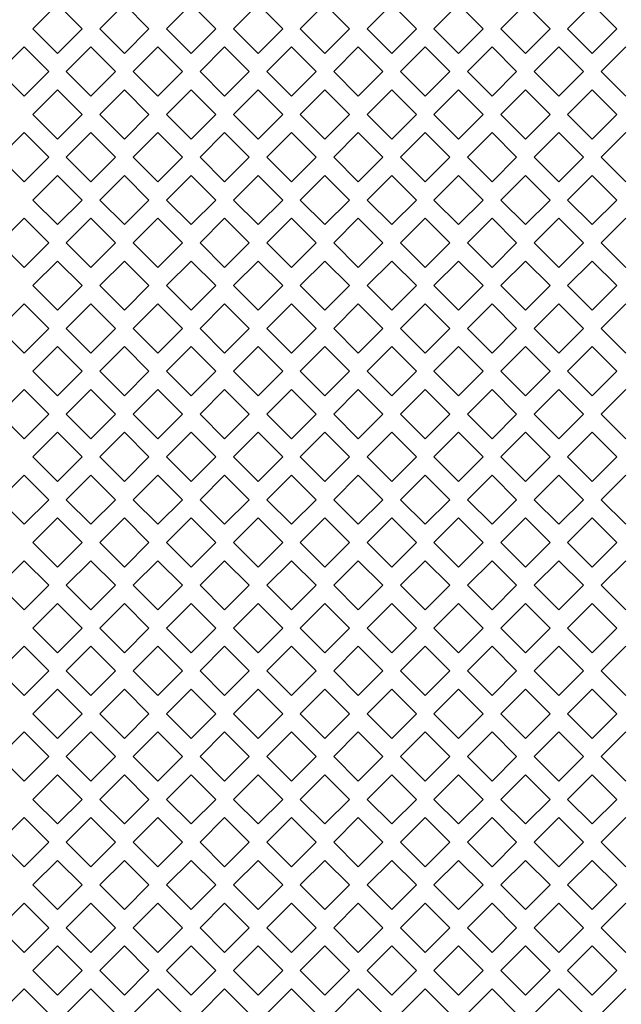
# Model space of a CAD drawing. Header units: millimetres. Extents: x 38 to 253, y 25 to 200.
# Tile 56 of 71: x 49.75 to 55.51, y 159.27 to 168.7. Entities that reach past the tile are written whole.
import ezdxf

# ---------------------------------------------------------------- set-up
doc = ezdxf.new("R2010")
doc.units = ezdxf.units.MM

msp = doc.modelspace()

# ---------------------------------------------------------------- linework, layer by layer
at = {"color": 7, "linetype": 'Continuous', "lineweight": 15}
for p, q in [((49.87854, 168.61622), (50.11424, 168.85192)), ((50.11424, 168.85192), (50.34994, 168.61622)), ((50.51854, 168.61622), (50.75424, 168.85192)), ((50.75424, 168.85192), (50.98994, 168.61622)), ((51.15854, 168.61622), (51.39424, 168.85192)), ((51.39424, 168.85192), (51.62994, 168.61622)), ((51.79854, 168.61622), (52.03424, 168.85192)), ((52.03424, 168.85192), (52.26994, 168.61622)), ((52.43854, 168.61622), (52.67424, 168.85192)), ((52.67424, 168.85192), (52.90994, 168.61622)), ((53.07854, 168.61622), (53.31424, 168.85192)), ((53.31424, 168.85192), (53.54994, 168.61622)), ((53.71854, 168.61622), (53.95424, 168.85192)), ((53.95424, 168.85192), (54.18994, 168.61622)), ((54.35854, 168.61622), (54.59424, 168.85192)), ((54.59424, 168.85192), (54.82994, 168.61622)), ((54.99854, 168.61622), (55.23424, 168.85192)), ((55.23424, 168.85192), (55.46994, 168.61622)), ((50.11424, 168.38051), (49.87854, 168.61622)), ((50.34994, 168.61622), (50.11424, 168.38051)), ((50.75424, 168.38051), (50.51854, 168.61622)), ((50.98994, 168.61622), (50.75424, 168.38051)), ((51.39424, 168.38051), (51.15854, 168.61622)), ((51.62994, 168.61622), (51.39424, 168.38051)), ((52.03424, 168.38051), (51.79854, 168.61622)), ((52.26994, 168.61622), (52.03424, 168.38051)), ((52.67424, 168.38051), (52.43854, 168.61622)), ((52.90994, 168.61622), (52.67424, 168.38051)), ((53.31424, 168.38051), (53.07854, 168.61622)), ((53.54994, 168.61622), (53.31424, 168.38051)), ((53.95424, 168.38051), (53.71854, 168.61622)), ((54.18994, 168.61622), (53.95424, 168.38051)), ((54.59424, 168.38051), (54.35854, 168.61622)), ((54.82994, 168.61622), (54.59424, 168.38051)), ((55.23424, 168.38051), (54.99854, 168.61622)), ((55.46994, 168.61622), (55.23424, 168.38051)), ((49.55854, 168.20622), (49.79424, 168.44192)), ((49.79424, 168.44192), (50.02994, 168.20622)), ((50.19854, 168.20622), (50.43424, 168.44192)), ((50.43424, 168.44192), (50.66994, 168.20622)), ((50.83854, 168.20622), (51.07424, 168.44192)), ((51.07424, 168.44192), (51.30994, 168.20622)), ((51.47854, 168.20622), (51.71424, 168.44192)), ((51.71424, 168.44192), (51.94994, 168.20622)), ((52.11854, 168.20622), (52.35424, 168.44192)), ((52.35424, 168.44192), (52.58994, 168.20622)), ((52.75854, 168.20622), (52.99424, 168.44192)), ((52.99424, 168.44192), (53.22994, 168.20622)), ((53.39854, 168.20622), (53.63424, 168.44192)), ((53.63424, 168.44192), (53.86994, 168.20622)), ((54.03854, 168.20622), (54.27424, 168.44192)), ((54.27424, 168.44192), (54.50994, 168.20622)), ((54.67854, 168.20622), (54.91424, 168.44192)), ((54.91424, 168.44192), (55.14994, 168.20622)), ((55.31854, 168.20622), (55.55424, 168.44192)), ((49.79424, 167.97052), (49.55854, 168.20622)), ((50.02994, 168.20622), (49.79424, 167.97052)), ((50.43424, 167.97052), (50.19854, 168.20622)), ((50.66994, 168.20622), (50.43424, 167.97052)), ((51.07424, 167.97052), (50.83854, 168.20622)), ((51.30994, 168.20622), (51.07424, 167.97052)), ((51.71424, 167.97052), (51.47854, 168.20622)), ((51.94994, 168.20622), (51.71424, 167.97052)), ((52.35424, 167.97052), (52.11854, 168.20622)), ((52.58994, 168.20622), (52.35424, 167.97052)), ((52.99424, 167.97052), (52.75854, 168.20622)), ((53.22994, 168.20622), (52.99424, 167.97052)), ((53.63424, 167.97052), (53.39854, 168.20622)), ((53.86994, 168.20622), (53.63424, 167.97052)), ((54.27424, 167.97052), (54.03854, 168.20622)), ((54.50994, 168.20622), (54.27424, 167.97052)), ((54.91424, 167.97052), (54.67854, 168.20622)), ((55.14994, 168.20622), (54.91424, 167.97052)), ((55.55424, 167.97052), (55.31854, 168.20622)), ((49.87854, 167.79622), (50.11424, 168.03192)), ((50.11424, 168.03192), (50.34994, 167.79622)), ((50.51854, 167.79622), (50.75424, 168.03192)), ((50.75424, 168.03192), (50.98994, 167.79622)), ((51.15854, 167.79622), (51.39424, 168.03192)), ((51.39424, 168.03192), (51.62994, 167.79622)), ((51.79854, 167.79622), (52.03424, 168.03192)), ((52.03424, 168.03192), (52.26994, 167.79622)), ((52.43854, 167.79622), (52.67424, 168.03192)), ((52.67424, 168.03192), (52.90994, 167.79622)), ((53.07854, 167.79622), (53.31424, 168.03192)), ((53.31424, 168.03192), (53.54994, 167.79622)), ((53.71854, 167.79622), (53.95424, 168.03192)), ((53.95424, 168.03192), (54.18994, 167.79622)), ((54.35854, 167.79622), (54.59424, 168.03192)), ((54.59424, 168.03192), (54.82994, 167.79622)), ((54.99854, 167.79622), (55.23424, 168.03192)), ((55.23424, 168.03192), (55.46994, 167.79622)), ((50.11424, 167.56051), (49.87854, 167.79622)), ((50.34994, 167.79622), (50.11424, 167.56051)), ((50.75424, 167.56051), (50.51854, 167.79622)), ((50.98994, 167.79622), (50.75424, 167.56051)), ((51.39424, 167.56051), (51.15854, 167.79622)), ((51.62994, 167.79622), (51.39424, 167.56051)), ((52.03424, 167.56051), (51.79854, 167.79622)), ((52.26994, 167.79622), (52.03424, 167.56051)), ((52.67424, 167.56051), (52.43854, 167.79622)), ((52.90994, 167.79622), (52.67424, 167.56051)), ((53.31424, 167.56051), (53.07854, 167.79622)), ((53.54994, 167.79622), (53.31424, 167.56051)), ((53.95424, 167.56051), (53.71854, 167.79622)), ((54.18994, 167.79622), (53.95424, 167.56051)), ((54.59424, 167.56051), (54.35854, 167.79622)), ((54.82994, 167.79622), (54.59424, 167.56051)), ((55.23424, 167.56051), (54.99854, 167.79622)), ((55.46994, 167.79622), (55.23424, 167.56051)), ((49.55854, 167.38621), (49.79424, 167.62192)), ((49.79424, 167.62192), (50.02994, 167.38621)), ((50.19854, 167.38621), (50.43424, 167.62192)), ((50.43424, 167.62192), (50.66994, 167.38621)), ((50.83854, 167.38621), (51.07424, 167.62192)), ((51.07424, 167.62192), (51.30994, 167.38621)), ((51.47854, 167.38621), (51.71424, 167.62192)), ((51.71424, 167.62192), (51.94994, 167.38621)), ((52.11854, 167.38621), (52.35424, 167.62192)), ((52.35424, 167.62192), (52.58994, 167.38621)), ((52.75854, 167.38621), (52.99424, 167.62192)), ((52.99424, 167.62192), (53.22994, 167.38621)), ((53.39854, 167.38621), (53.63424, 167.62192)), ((53.63424, 167.62192), (53.86994, 167.38621)), ((54.03854, 167.38621), (54.27424, 167.62192)), ((54.27424, 167.62192), (54.50994, 167.38621)), ((54.67854, 167.38621), (54.91424, 167.62192)), ((54.91424, 167.62192), (55.14994, 167.38621)), ((55.31854, 167.38621), (55.55424, 167.62192)), ((49.79424, 167.15051), (49.55854, 167.38621)), ((50.02994, 167.38621), (49.79424, 167.15051)), ((50.43424, 167.15051), (50.19854, 167.38621)), ((50.66994, 167.38621), (50.43424, 167.15051)), ((51.07424, 167.15051), (50.83854, 167.38621)), ((51.30994, 167.38621), (51.07424, 167.15051)), ((51.71424, 167.15051), (51.47854, 167.38621)), ((51.94994, 167.38621), (51.71424, 167.15051)), ((52.35424, 167.15051), (52.11854, 167.38621)), ((52.58994, 167.38621), (52.35424, 167.15051)), ((52.99424, 167.15051), (52.75854, 167.38621)), ((53.22994, 167.38621), (52.99424, 167.15051)), ((53.63424, 167.15051), (53.39854, 167.38621)), ((53.86994, 167.38621), (53.63424, 167.15051)), ((54.27424, 167.15051), (54.03854, 167.38621)), ((54.50994, 167.38621), (54.27424, 167.15051)), ((54.91424, 167.15051), (54.67854, 167.38621)), ((55.14994, 167.38621), (54.91424, 167.15051)), ((55.55424, 167.15051), (55.31854, 167.38621)), ((49.87854, 166.97621), (50.11424, 167.21192)), ((50.11424, 167.21192), (50.34994, 166.97621)), ((50.51854, 166.97621), (50.75424, 167.21192)), ((50.75424, 167.21192), (50.98994, 166.97621)), ((51.15854, 166.97621), (51.39424, 167.21192)), ((51.39424, 167.21192), (51.62994, 166.97621)), ((51.79854, 166.97621), (52.03424, 167.21192)), ((52.03424, 167.21192), (52.26994, 166.97621)), ((52.43854, 166.97621), (52.67424, 167.21192)), ((52.67424, 167.21192), (52.90994, 166.97621)), ((53.07854, 166.97621), (53.31424, 167.21192)), ((53.31424, 167.21192), (53.54994, 166.97621)), ((53.71854, 166.97621), (53.95424, 167.21192)), ((53.95424, 167.21192), (54.18994, 166.97621)), ((54.35854, 166.97621), (54.59424, 167.21192)), ((54.59424, 167.21192), (54.82994, 166.97621)), ((54.99854, 166.97621), (55.23424, 167.21192)), ((55.23424, 167.21192), (55.46994, 166.97621)), ((50.11424, 166.74051), (49.87854, 166.97621)), ((50.34994, 166.97621), (50.11424, 166.74051)), ((50.75424, 166.74051), (50.51854, 166.97621)), ((50.98994, 166.97621), (50.75424, 166.74051)), ((51.39424, 166.74051), (51.15854, 166.97621)), ((51.62994, 166.97621), (51.39424, 166.74051)), ((52.03424, 166.74051), (51.79854, 166.97621)), ((52.26994, 166.97621), (52.03424, 166.74051)), ((52.67424, 166.74051), (52.43854, 166.97621)), ((52.90994, 166.97621), (52.67424, 166.74051)), ((53.31424, 166.74051), (53.07854, 166.97621)), ((53.54994, 166.97621), (53.31424, 166.74051)), ((53.95424, 166.74051), (53.71854, 166.97621)), ((54.18994, 166.97621), (53.95424, 166.74051)), ((54.59424, 166.74051), (54.35854, 166.97621)), ((54.82994, 166.97621), (54.59424, 166.74051)), ((55.23424, 166.74051), (54.99854, 166.97621)), ((55.46994, 166.97621), (55.23424, 166.74051)), ((49.55854, 166.56621), (49.79424, 166.80192)), ((49.79424, 166.80192), (50.02994, 166.56621)), ((50.19854, 166.56621), (50.43424, 166.80192)), ((50.43424, 166.80192), (50.66994, 166.56621)), ((50.83854, 166.56621), (51.07424, 166.80192)), ((51.07424, 166.80192), (51.30994, 166.56621)), ((51.47854, 166.56621), (51.71424, 166.80192)), ((51.71424, 166.80192), (51.94994, 166.56621)), ((52.11854, 166.56621), (52.35424, 166.80192)), ((52.35424, 166.80192), (52.58994, 166.56621)), ((52.75854, 166.56621), (52.99424, 166.80192)), ((52.99424, 166.80192), (53.22994, 166.56621)), ((53.39854, 166.56621), (53.63424, 166.80192)), ((53.63424, 166.80192), (53.86994, 166.56621)), ((54.03854, 166.56621), (54.27424, 166.80192)), ((54.27424, 166.80192), (54.50994, 166.56621)), ((54.67854, 166.56621), (54.91424, 166.80192)), ((54.91424, 166.80192), (55.14994, 166.56621)), ((55.31854, 166.56621), (55.55424, 166.80192)), ((49.79424, 166.33051), (49.55854, 166.56621)), ((50.02994, 166.56621), (49.79424, 166.33051)), ((50.43424, 166.33051), (50.19854, 166.56621)), ((50.66994, 166.56621), (50.43424, 166.33051)), ((51.07424, 166.33051), (50.83854, 166.56621)), ((51.30994, 166.56621), (51.07424, 166.33051)), ((51.71424, 166.33051), (51.47854, 166.56621)), ((51.94994, 166.56621), (51.71424, 166.33051)), ((52.35424, 166.33051), (52.11854, 166.56621)), ((52.58994, 166.56621), (52.35424, 166.33051)), ((52.99424, 166.33051), (52.75854, 166.56621)), ((53.22994, 166.56621), (52.99424, 166.33051)), ((53.63424, 166.33051), (53.39854, 166.56621)), ((53.86994, 166.56621), (53.63424, 166.33051)), ((54.27424, 166.33051), (54.03854, 166.56621)), ((54.50994, 166.56621), (54.27424, 166.33051)), ((54.91424, 166.33051), (54.67854, 166.56621)), ((55.14994, 166.56621), (54.91424, 166.33051)), ((55.55424, 166.33051), (55.31854, 166.56621)), ((49.87854, 166.15622), (50.11424, 166.39192)), ((50.11424, 166.39192), (50.34994, 166.15622)), ((50.51854, 166.15622), (50.75424, 166.39192)), ((50.75424, 166.39192), (50.98994, 166.15622)), ((51.15854, 166.15622), (51.39424, 166.39192)), ((51.39424, 166.39192), (51.62994, 166.15622)), ((51.79854, 166.15622), (52.03424, 166.39192)), ((52.03424, 166.39192), (52.26994, 166.15622)), ((52.43854, 166.15622), (52.67424, 166.39192)), ((52.67424, 166.39192), (52.90994, 166.15622)), ((53.07854, 166.15622), (53.31424, 166.39192)), ((53.31424, 166.39192), (53.54994, 166.15622)), ((53.71854, 166.15622), (53.95424, 166.39192)), ((53.95424, 166.39192), (54.18994, 166.15622)), ((54.35854, 166.15622), (54.59424, 166.39192)), ((54.59424, 166.39192), (54.82994, 166.15622)), ((54.99854, 166.15622), (55.23424, 166.39192)), ((55.23424, 166.39192), (55.46994, 166.15622)), ((50.11424, 165.92051), (49.87854, 166.15622)), ((50.34994, 166.15622), (50.11424, 165.92051)), ((50.75424, 165.92051), (50.51854, 166.15622)), ((50.98994, 166.15622), (50.75424, 165.92051)), ((51.39424, 165.92051), (51.15854, 166.15622)), ((51.62994, 166.15622), (51.39424, 165.92051)), ((52.03424, 165.92051), (51.79854, 166.15622)), ((52.26994, 166.15622), (52.03424, 165.92051)), ((52.67424, 165.92051), (52.43854, 166.15622)), ((52.90994, 166.15622), (52.67424, 165.92051)), ((53.31424, 165.92051), (53.07854, 166.15622)), ((53.54994, 166.15622), (53.31424, 165.92051)), ((53.95424, 165.92051), (53.71854, 166.15622)), ((54.18994, 166.15622), (53.95424, 165.92051)), ((54.59424, 165.92051), (54.35854, 166.15622)), ((54.82994, 166.15622), (54.59424, 165.92051)), ((55.23424, 165.92051), (54.99854, 166.15622)), ((55.46994, 166.15622), (55.23424, 165.92051)), ((49.55854, 165.74622), (49.79424, 165.98192)), ((49.79424, 165.98192), (50.02994, 165.74622)), ((50.19854, 165.74622), (50.43424, 165.98192)), ((50.43424, 165.98192), (50.66994, 165.74622)), ((50.83854, 165.74622), (51.07424, 165.98192)), ((51.07424, 165.98192), (51.30994, 165.74622)), ((51.47854, 165.74622), (51.71424, 165.98192)), ((51.71424, 165.98192), (51.94994, 165.74622)), ((52.11854, 165.74622), (52.35424, 165.98192)), ((52.35424, 165.98192), (52.58994, 165.74622)), ((52.75854, 165.74622), (52.99424, 165.98192)), ((52.99424, 165.98192), (53.22994, 165.74622)), ((53.39854, 165.74622), (53.63424, 165.98192)), ((53.63424, 165.98192), (53.86994, 165.74622)), ((54.03854, 165.74622), (54.27424, 165.98192)), ((54.27424, 165.98192), (54.50994, 165.74622)), ((54.67854, 165.74622), (54.91424, 165.98192)), ((54.91424, 165.98192), (55.14994, 165.74622)), ((55.31854, 165.74622), (55.55424, 165.98192)), ((49.79424, 165.51051), (49.55854, 165.74622)), ((50.02994, 165.74622), (49.79424, 165.51051)), ((50.43424, 165.51051), (50.19854, 165.74622)), ((50.66994, 165.74622), (50.43424, 165.51051)), ((51.07424, 165.51051), (50.83854, 165.74622)), ((51.30994, 165.74622), (51.07424, 165.51051)), ((51.71424, 165.51051), (51.47854, 165.74622)), ((51.94994, 165.74622), (51.71424, 165.51051)), ((52.35424, 165.51051), (52.11854, 165.74622)), ((52.58994, 165.74622), (52.35424, 165.51051)), ((52.99424, 165.51051), (52.75854, 165.74622)), ((53.22994, 165.74622), (52.99424, 165.51051)), ((53.63424, 165.51051), (53.39854, 165.74622)), ((53.86994, 165.74622), (53.63424, 165.51051)), ((54.27424, 165.51051), (54.03854, 165.74622)), ((54.50994, 165.74622), (54.27424, 165.51051)), ((54.91424, 165.51051), (54.67854, 165.74622)), ((55.14994, 165.74622), (54.91424, 165.51051)), ((55.55424, 165.51051), (55.31854, 165.74622)), ((49.87854, 165.33622), (50.11424, 165.57192)), ((50.11424, 165.57192), (50.34994, 165.33622)), ((50.51854, 165.33622), (50.75424, 165.57192)), ((50.75424, 165.57192), (50.98994, 165.33622)), ((51.15854, 165.33622), (51.39424, 165.57192)), ((51.39424, 165.57192), (51.62994, 165.33622)), ((51.79854, 165.33622), (52.03424, 165.57192)), ((52.03424, 165.57192), (52.26994, 165.33622)), ((52.43854, 165.33622), (52.67424, 165.57192)), ((52.67424, 165.57192), (52.90994, 165.33622)), ((53.07854, 165.33622), (53.31424, 165.57192)), ((53.31424, 165.57192), (53.54994, 165.33622)), ((53.71854, 165.33622), (53.95424, 165.57192)), ((53.95424, 165.57192), (54.18994, 165.33622)), ((54.35854, 165.33622), (54.59424, 165.57192)), ((54.59424, 165.57192), (54.82994, 165.33622)), ((54.99854, 165.33622), (55.23424, 165.57192)), ((55.23424, 165.57192), (55.46994, 165.33622)), ((50.11424, 165.10051), (49.87854, 165.33622)), ((50.34994, 165.33622), (50.11424, 165.10051)), ((50.75424, 165.10051), (50.51854, 165.33622)), ((50.98994, 165.33622), (50.75424, 165.10051)), ((51.39424, 165.10051), (51.15854, 165.33622)), ((51.62994, 165.33622), (51.39424, 165.10051)), ((52.03424, 165.10051), (51.79854, 165.33622)), ((52.26994, 165.33622), (52.03424, 165.10051)), ((52.67424, 165.10051), (52.43854, 165.33622)), ((52.90994, 165.33622), (52.67424, 165.10051)), ((53.31424, 165.10051), (53.07854, 165.33622)), ((53.54994, 165.33622), (53.31424, 165.10051)), ((53.95424, 165.10051), (53.71854, 165.33622)), ((54.18994, 165.33622), (53.95424, 165.10051)), ((54.59424, 165.10051), (54.35854, 165.33622)), ((54.82994, 165.33622), (54.59424, 165.10051)), ((55.23424, 165.10051), (54.99854, 165.33622)), ((55.46994, 165.33622), (55.23424, 165.10051)), ((49.55854, 164.92622), (49.79424, 165.16192)), ((49.79424, 165.16192), (50.02994, 164.92622)), ((50.19854, 164.92622), (50.43424, 165.16192)), ((50.43424, 165.16192), (50.66994, 164.92622)), ((50.83854, 164.92622), (51.07424, 165.16192)), ((51.07424, 165.16192), (51.30994, 164.92622)), ((51.47854, 164.92622), (51.71424, 165.16192)), ((51.71424, 165.16192), (51.94994, 164.92622)), ((52.11854, 164.92622), (52.35424, 165.16192)), ((52.35424, 165.16192), (52.58994, 164.92622)), ((52.75854, 164.92622), (52.99424, 165.16192)), ((52.99424, 165.16192), (53.22994, 164.92622)), ((53.39854, 164.92622), (53.63424, 165.16192)), ((53.63424, 165.16192), (53.86994, 164.92622)), ((54.03854, 164.92622), (54.27424, 165.16192)), ((54.27424, 165.16192), (54.50994, 164.92622)), ((54.67854, 164.92622), (54.91424, 165.16192)), ((54.91424, 165.16192), (55.14994, 164.92622)), ((55.31854, 164.92622), (55.55424, 165.16192)), ((49.79424, 164.69051), (49.55854, 164.92622)), ((50.02994, 164.92622), (49.79424, 164.69051)), ((50.43424, 164.69051), (50.19854, 164.92622)), ((50.66994, 164.92622), (50.43424, 164.69051)), ((51.07424, 164.69051), (50.83854, 164.92622)), ((51.30994, 164.92622), (51.07424, 164.69051)), ((51.71424, 164.69051), (51.47854, 164.92622)), ((51.94994, 164.92622), (51.71424, 164.69051)), ((52.35424, 164.69051), (52.11854, 164.92622)), ((52.58994, 164.92622), (52.35424, 164.69051)), ((52.99424, 164.69051), (52.75854, 164.92622)), ((53.22994, 164.92622), (52.99424, 164.69051)), ((53.63424, 164.69051), (53.39854, 164.92622)), ((53.86994, 164.92622), (53.63424, 164.69051)), ((54.27424, 164.69051), (54.03854, 164.92622)), ((54.50994, 164.92622), (54.27424, 164.69051)), ((54.91424, 164.69051), (54.67854, 164.92622)), ((55.14994, 164.92622), (54.91424, 164.69051)), ((55.55424, 164.69051), (55.31854, 164.92622)), ((49.87854, 164.51622), (50.11424, 164.75192)), ((50.11424, 164.75192), (50.34994, 164.51622)), ((50.51854, 164.51622), (50.75424, 164.75192)), ((50.75424, 164.75192), (50.98994, 164.51622)), ((51.15854, 164.51622), (51.39424, 164.75192)), ((51.39424, 164.75192), (51.62994, 164.51622)), ((51.79854, 164.51622), (52.03424, 164.75192)), ((52.03424, 164.75192), (52.26994, 164.51622)), ((52.43854, 164.51622), (52.67424, 164.75192)), ((52.67424, 164.75192), (52.90994, 164.51622)), ((53.07854, 164.51622), (53.31424, 164.75192)), ((53.31424, 164.75192), (53.54994, 164.51622)), ((53.71854, 164.51622), (53.95424, 164.75192)), ((53.95424, 164.75192), (54.18994, 164.51622)), ((54.35854, 164.51622), (54.59424, 164.75192)), ((54.59424, 164.75192), (54.82994, 164.51622)), ((54.99854, 164.51622), (55.23424, 164.75192)), ((55.23424, 164.75192), (55.46994, 164.51622)), ((50.11424, 164.28051), (49.87854, 164.51622)), ((50.34994, 164.51622), (50.11424, 164.28051)), ((50.75424, 164.28051), (50.51854, 164.51622)), ((50.98994, 164.51622), (50.75424, 164.28051)), ((51.39424, 164.28051), (51.15854, 164.51622)), ((51.62994, 164.51622), (51.39424, 164.28051)), ((52.03424, 164.28051), (51.79854, 164.51622)), ((52.26994, 164.51622), (52.03424, 164.28051)), ((52.67424, 164.28051), (52.43854, 164.51622)), ((52.90994, 164.51622), (52.67424, 164.28051)), ((53.31424, 164.28051), (53.07854, 164.51622)), ((53.54994, 164.51622), (53.31424, 164.28051)), ((53.95424, 164.28051), (53.71854, 164.51622)), ((54.18994, 164.51622), (53.95424, 164.28051)), ((54.59424, 164.28051), (54.35854, 164.51622)), ((54.82994, 164.51622), (54.59424, 164.28051)), ((55.23424, 164.28051), (54.99854, 164.51622)), ((55.46994, 164.51622), (55.23424, 164.28051)), ((49.55854, 164.10621), (49.79424, 164.34192)), ((49.79424, 164.34192), (50.02994, 164.10621)), ((50.19854, 164.10621), (50.43424, 164.34192)), ((50.43424, 164.34192), (50.66994, 164.10621)), ((50.83854, 164.10621), (51.07424, 164.34192)), ((51.07424, 164.34192), (51.30994, 164.10621)), ((51.47854, 164.10621), (51.71424, 164.34192)), ((51.71424, 164.34192), (51.94994, 164.10621)), ((52.11854, 164.10621), (52.35424, 164.34192)), ((52.35424, 164.34192), (52.58994, 164.10621)), ((52.75854, 164.10621), (52.99424, 164.34192)), ((52.99424, 164.34192), (53.22994, 164.10621)), ((53.39854, 164.10621), (53.63424, 164.34192)), ((53.63424, 164.34192), (53.86994, 164.10621)), ((54.03854, 164.10621), (54.27424, 164.34192)), ((54.27424, 164.34192), (54.50994, 164.10621)), ((54.67854, 164.10621), (54.91424, 164.34192)), ((54.91424, 164.34192), (55.14994, 164.10621)), ((55.31854, 164.10621), (55.55424, 164.34192)), ((49.79424, 163.87051), (49.55854, 164.10621)), ((50.02994, 164.10621), (49.79424, 163.87051)), ((50.43424, 163.87051), (50.19854, 164.10621)), ((50.66994, 164.10621), (50.43424, 163.87051)), ((51.07424, 163.87051), (50.83854, 164.10621)), ((51.30994, 164.10621), (51.07424, 163.87051)), ((51.71424, 163.87051), (51.47854, 164.10621)), ((51.94994, 164.10621), (51.71424, 163.87051)), ((52.35424, 163.87051), (52.11854, 164.10621)), ((52.58994, 164.10621), (52.35424, 163.87051)), ((52.99424, 163.87051), (52.75854, 164.10621)), ((53.22994, 164.10621), (52.99424, 163.87051)), ((53.63424, 163.87051), (53.39854, 164.10621)), ((53.86994, 164.10621), (53.63424, 163.87051)), ((54.27424, 163.87051), (54.03854, 164.10621)), ((54.50994, 164.10621), (54.27424, 163.87051)), ((54.91424, 163.87051), (54.67854, 164.10621)), ((55.14994, 164.10621), (54.91424, 163.87051)), ((55.55424, 163.87051), (55.31854, 164.10621)), ((49.87854, 163.69622), (50.11424, 163.93192)), ((50.11424, 163.93192), (50.34994, 163.69622)), ((50.51854, 163.69622), (50.75424, 163.93192)), ((50.75424, 163.93192), (50.98994, 163.69622)), ((51.15854, 163.69622), (51.39424, 163.93192)), ((51.39424, 163.93192), (51.62994, 163.69622)), ((51.79854, 163.69622), (52.03424, 163.93192)), ((52.03424, 163.93192), (52.26994, 163.69622)), ((52.43854, 163.69622), (52.67424, 163.93192)), ((52.67424, 163.93192), (52.90994, 163.69622)), ((53.07854, 163.69622), (53.31424, 163.93192)), ((53.31424, 163.93192), (53.54994, 163.69622)), ((53.71854, 163.69622), (53.95424, 163.93192)), ((53.95424, 163.93192), (54.18994, 163.69622)), ((54.35854, 163.69622), (54.59424, 163.93192)), ((54.59424, 163.93192), (54.82994, 163.69622)), ((54.99854, 163.69622), (55.23424, 163.93192)), ((55.23424, 163.93192), (55.46994, 163.69622)), ((50.11424, 163.46051), (49.87854, 163.69622)), ((50.34994, 163.69622), (50.11424, 163.46051)), ((50.75424, 163.46051), (50.51854, 163.69622)), ((50.98994, 163.69622), (50.75424, 163.46051)), ((51.39424, 163.46051), (51.15854, 163.69622)), ((51.62994, 163.69622), (51.39424, 163.46051)), ((52.03424, 163.46051), (51.79854, 163.69622)), ((52.26994, 163.69622), (52.03424, 163.46051)), ((52.67424, 163.46051), (52.43854, 163.69622)), ((52.90994, 163.69622), (52.67424, 163.46051)), ((53.31424, 163.46051), (53.07854, 163.69622)), ((53.54994, 163.69622), (53.31424, 163.46051)), ((53.95424, 163.46051), (53.71854, 163.69622)), ((54.18994, 163.69622), (53.95424, 163.46051)), ((54.59424, 163.46051), (54.35854, 163.69622)), ((54.82994, 163.69622), (54.59424, 163.46051)), ((55.23424, 163.46051), (54.99854, 163.69622)), ((55.46994, 163.69622), (55.23424, 163.46051)), ((49.55854, 163.28622), (49.79424, 163.52192)), ((49.79424, 163.52192), (50.02994, 163.28622)), ((50.19854, 163.28622), (50.43424, 163.52192)), ((50.43424, 163.52192), (50.66994, 163.28622)), ((50.83854, 163.28622), (51.07424, 163.52192)), ((51.07424, 163.52192), (51.30994, 163.28622)), ((51.47854, 163.28622), (51.71424, 163.52192)), ((51.71424, 163.52192), (51.94994, 163.28622)), ((52.11854, 163.28622), (52.35424, 163.52192)), ((52.35424, 163.52192), (52.58994, 163.28622)), ((52.75854, 163.28622), (52.99424, 163.52192)), ((52.99424, 163.52192), (53.22994, 163.28622)), ((53.39854, 163.28622), (53.63424, 163.52192)), ((53.63424, 163.52192), (53.86994, 163.28622)), ((54.03854, 163.28622), (54.27424, 163.52192)), ((54.27424, 163.52192), (54.50994, 163.28622)), ((54.67854, 163.28622), (54.91424, 163.52192)), ((54.91424, 163.52192), (55.14994, 163.28622)), ((55.31854, 163.28622), (55.55424, 163.52192)), ((49.79424, 163.05051), (49.55854, 163.28622)), ((50.02994, 163.28622), (49.79424, 163.05051)), ((50.43424, 163.05051), (50.19854, 163.28622)), ((50.66994, 163.28622), (50.43424, 163.05051)), ((51.07424, 163.05051), (50.83854, 163.28622)), ((51.30994, 163.28622), (51.07424, 163.05051)), ((51.71424, 163.05051), (51.47854, 163.28622)), ((51.94994, 163.28622), (51.71424, 163.05051)), ((52.35424, 163.05051), (52.11854, 163.28622)), ((52.58994, 163.28622), (52.35424, 163.05051)), ((52.99424, 163.05051), (52.75854, 163.28622)), ((53.22994, 163.28622), (52.99424, 163.05051)), ((53.63424, 163.05051), (53.39854, 163.28622)), ((53.86994, 163.28622), (53.63424, 163.05051)), ((54.27424, 163.05051), (54.03854, 163.28622)), ((54.50994, 163.28622), (54.27424, 163.05051)), ((54.91424, 163.05051), (54.67854, 163.28622)), ((55.14994, 163.28622), (54.91424, 163.05051)), ((55.55424, 163.05051), (55.31854, 163.28622)), ((49.87854, 162.87622), (50.11424, 163.11192)), ((50.11424, 163.11192), (50.34994, 162.87622)), ((50.51854, 162.87622), (50.75424, 163.11192)), ((50.75424, 163.11192), (50.98994, 162.87622)), ((51.15854, 162.87622), (51.39424, 163.11192)), ((51.39424, 163.11192), (51.62994, 162.87622)), ((51.79854, 162.87622), (52.03424, 163.11192)), ((52.03424, 163.11192), (52.26994, 162.87622)), ((52.43854, 162.87622), (52.67424, 163.11192)), ((52.67424, 163.11192), (52.90994, 162.87622)), ((53.07854, 162.87622), (53.31424, 163.11192)), ((53.31424, 163.11192), (53.54994, 162.87622)), ((53.71854, 162.87622), (53.95424, 163.11192)), ((53.95424, 163.11192), (54.18994, 162.87622)), ((54.35854, 162.87622), (54.59424, 163.11192)), ((54.59424, 163.11192), (54.82994, 162.87622)), ((54.99854, 162.87622), (55.23424, 163.11192)), ((55.23424, 163.11192), (55.46994, 162.87622)), ((50.11424, 162.64051), (49.87854, 162.87622)), ((50.34994, 162.87622), (50.11424, 162.64051)), ((50.75424, 162.64051), (50.51854, 162.87622)), ((50.98994, 162.87622), (50.75424, 162.64051)), ((51.39424, 162.64051), (51.15854, 162.87622)), ((51.62994, 162.87622), (51.39424, 162.64051)), ((52.03424, 162.64051), (51.79854, 162.87622)), ((52.26994, 162.87622), (52.03424, 162.64051)), ((52.67424, 162.64051), (52.43854, 162.87622)), ((52.90994, 162.87622), (52.67424, 162.64051)), ((53.31424, 162.64051), (53.07854, 162.87622)), ((53.54994, 162.87622), (53.31424, 162.64051)), ((53.95424, 162.64051), (53.71854, 162.87622)), ((54.18994, 162.87622), (53.95424, 162.64051)), ((54.59424, 162.64051), (54.35854, 162.87622)), ((54.82994, 162.87622), (54.59424, 162.64051)), ((55.23424, 162.64051), (54.99854, 162.87622)), ((55.46994, 162.87622), (55.23424, 162.64051)), ((49.55854, 162.46621), (49.79424, 162.70192)), ((49.79424, 162.70192), (50.02994, 162.46621)), ((50.19854, 162.46621), (50.43424, 162.70192)), ((50.43424, 162.70192), (50.66994, 162.46621)), ((50.83854, 162.46621), (51.07424, 162.70192)), ((51.07424, 162.70192), (51.30994, 162.46621)), ((51.47854, 162.46621), (51.71424, 162.70192)), ((51.71424, 162.70192), (51.94994, 162.46621)), ((52.11854, 162.46621), (52.35424, 162.70192)), ((52.35424, 162.70192), (52.58994, 162.46621)), ((52.75854, 162.46621), (52.99424, 162.70192)), ((52.99424, 162.70192), (53.22994, 162.46621)), ((53.39854, 162.46621), (53.63424, 162.70192)), ((53.63424, 162.70192), (53.86994, 162.46621)), ((54.03854, 162.46621), (54.27424, 162.70192)), ((54.27424, 162.70192), (54.50994, 162.46621)), ((54.67854, 162.46621), (54.91424, 162.70192)), ((54.91424, 162.70192), (55.14994, 162.46621)), ((55.31854, 162.46621), (55.55424, 162.70192)), ((49.79424, 162.23051), (49.55854, 162.46621)), ((50.02994, 162.46621), (49.79424, 162.23051)), ((50.43424, 162.23051), (50.19854, 162.46621)), ((50.66994, 162.46621), (50.43424, 162.23051)), ((51.07424, 162.23051), (50.83854, 162.46621)), ((51.30994, 162.46621), (51.07424, 162.23051)), ((51.71424, 162.23051), (51.47854, 162.46621)), ((51.94994, 162.46621), (51.71424, 162.23051)), ((52.35424, 162.23051), (52.11854, 162.46621)), ((52.58994, 162.46621), (52.35424, 162.23051)), ((52.99424, 162.23051), (52.75854, 162.46621)), ((53.22994, 162.46621), (52.99424, 162.23051)), ((53.63424, 162.23051), (53.39854, 162.46621)), ((53.86994, 162.46621), (53.63424, 162.23051)), ((54.27424, 162.23051), (54.03854, 162.46621)), ((54.50994, 162.46621), (54.27424, 162.23051)), ((54.91424, 162.23051), (54.67854, 162.46621)), ((55.14994, 162.46621), (54.91424, 162.23051)), ((55.55424, 162.23051), (55.31854, 162.46621)), ((49.87854, 162.05621), (50.11424, 162.29192)), ((50.11424, 162.29192), (50.34994, 162.05621)), ((50.51854, 162.05621), (50.75424, 162.29192)), ((50.75424, 162.29192), (50.98994, 162.05621)), ((51.15854, 162.05621), (51.39424, 162.29192)), ((51.39424, 162.29192), (51.62994, 162.05621)), ((51.79854, 162.05621), (52.03424, 162.29192)), ((52.03424, 162.29192), (52.26994, 162.05621)), ((52.43854, 162.05621), (52.67424, 162.29192)), ((52.67424, 162.29192), (52.90994, 162.05621)), ((53.07854, 162.05621), (53.31424, 162.29192)), ((53.31424, 162.29192), (53.54994, 162.05621)), ((53.71854, 162.05621), (53.95424, 162.29192)), ((53.95424, 162.29192), (54.18994, 162.05621)), ((54.35854, 162.05621), (54.59424, 162.29192)), ((54.59424, 162.29192), (54.82994, 162.05621)), ((54.99854, 162.05621), (55.23424, 162.29192)), ((55.23424, 162.29192), (55.46994, 162.05621)), ((50.11424, 161.82051), (49.87854, 162.05621)), ((50.34994, 162.05621), (50.11424, 161.82051)), ((50.75424, 161.82051), (50.51854, 162.05621)), ((50.98994, 162.05621), (50.75424, 161.82051)), ((51.39424, 161.82051), (51.15854, 162.05621)), ((51.62994, 162.05621), (51.39424, 161.82051)), ((52.03424, 161.82051), (51.79854, 162.05621)), ((52.26994, 162.05621), (52.03424, 161.82051)), ((52.67424, 161.82051), (52.43854, 162.05621)), ((52.90994, 162.05621), (52.67424, 161.82051)), ((53.31424, 161.82051), (53.07854, 162.05621)), ((53.54994, 162.05621), (53.31424, 161.82051)), ((53.95424, 161.82051), (53.71854, 162.05621)), ((54.18994, 162.05621), (53.95424, 161.82051)), ((54.59424, 161.82051), (54.35854, 162.05621)), ((54.82994, 162.05621), (54.59424, 161.82051)), ((55.23424, 161.82051), (54.99854, 162.05621)), ((55.46994, 162.05621), (55.23424, 161.82051)), ((49.55854, 161.64622), (49.79424, 161.88192)), ((49.79424, 161.88192), (50.02994, 161.64622)), ((50.19854, 161.64622), (50.43424, 161.88192)), ((50.43424, 161.88192), (50.66994, 161.64622)), ((50.83854, 161.64622), (51.07424, 161.88192)), ((51.07424, 161.88192), (51.30994, 161.64622)), ((51.47854, 161.64622), (51.71424, 161.88192)), ((51.71424, 161.88192), (51.94994, 161.64622)), ((52.11854, 161.64622), (52.35424, 161.88192)), ((52.35424, 161.88192), (52.58994, 161.64622)), ((52.75854, 161.64622), (52.99424, 161.88192)), ((52.99424, 161.88192), (53.22994, 161.64622)), ((53.39854, 161.64622), (53.63424, 161.88192)), ((53.63424, 161.88192), (53.86994, 161.64622)), ((54.03854, 161.64622), (54.27424, 161.88192)), ((54.27424, 161.88192), (54.50994, 161.64622)), ((54.67854, 161.64622), (54.91424, 161.88192)), ((54.91424, 161.88192), (55.14994, 161.64622)), ((55.31854, 161.64622), (55.55424, 161.88192)), ((49.79424, 161.41051), (49.55854, 161.64622)), ((50.02994, 161.64622), (49.79424, 161.41051)), ((50.43424, 161.41051), (50.19854, 161.64622)), ((50.66994, 161.64622), (50.43424, 161.41051)), ((51.07424, 161.41051), (50.83854, 161.64622)), ((51.30994, 161.64622), (51.07424, 161.41051)), ((51.71424, 161.41051), (51.47854, 161.64622)), ((51.94994, 161.64622), (51.71424, 161.41051)), ((52.35424, 161.41051), (52.11854, 161.64622)), ((52.58994, 161.64622), (52.35424, 161.41051)), ((52.99424, 161.41051), (52.75854, 161.64622)), ((53.22994, 161.64622), (52.99424, 161.41051)), ((53.63424, 161.41051), (53.39854, 161.64622)), ((53.86994, 161.64622), (53.63424, 161.41051)), ((54.27424, 161.41051), (54.03854, 161.64622)), ((54.50994, 161.64622), (54.27424, 161.41051)), ((54.91424, 161.41051), (54.67854, 161.64622)), ((55.14994, 161.64622), (54.91424, 161.41051)), ((55.55424, 161.41051), (55.31854, 161.64622)), ((49.87854, 161.23622), (50.11424, 161.47192)), ((50.11424, 161.47192), (50.34994, 161.23622)), ((50.51854, 161.23622), (50.75424, 161.47192)), ((50.75424, 161.47192), (50.98994, 161.23622)), ((51.15854, 161.23622), (51.39424, 161.47192)), ((51.39424, 161.47192), (51.62994, 161.23622)), ((51.79854, 161.23622), (52.03424, 161.47192)), ((52.03424, 161.47192), (52.26994, 161.23622)), ((52.43854, 161.23622), (52.67424, 161.47192)), ((52.67424, 161.47192), (52.90994, 161.23622)), ((53.07854, 161.23622), (53.31424, 161.47192)), ((53.31424, 161.47192), (53.54994, 161.23622)), ((53.71854, 161.23622), (53.95424, 161.47192)), ((53.95424, 161.47192), (54.18994, 161.23622)), ((54.35854, 161.23622), (54.59424, 161.47192)), ((54.59424, 161.47192), (54.82994, 161.23622)), ((54.99854, 161.23622), (55.23424, 161.47192)), ((55.23424, 161.47192), (55.46994, 161.23622)), ((50.11424, 161.00051), (49.87854, 161.23622)), ((50.34994, 161.23622), (50.11424, 161.00051)), ((50.75424, 161.00051), (50.51854, 161.23622)), ((50.98994, 161.23622), (50.75424, 161.00051)), ((51.39424, 161.00051), (51.15854, 161.23622)), ((51.62994, 161.23622), (51.39424, 161.00051)), ((52.03424, 161.00051), (51.79854, 161.23622)), ((52.26994, 161.23622), (52.03424, 161.00051)), ((52.67424, 161.00051), (52.43854, 161.23622)), ((52.90994, 161.23622), (52.67424, 161.00051)), ((53.31424, 161.00051), (53.07854, 161.23622)), ((53.54994, 161.23622), (53.31424, 161.00051)), ((53.95424, 161.00051), (53.71854, 161.23622)), ((54.18994, 161.23622), (53.95424, 161.00051)), ((54.59424, 161.00051), (54.35854, 161.23622)), ((54.82994, 161.23622), (54.59424, 161.00051)), ((55.23424, 161.00051), (54.99854, 161.23622)), ((55.46994, 161.23622), (55.23424, 161.00051)), ((49.55854, 160.82621), (49.79424, 161.06192)), ((49.79424, 161.06192), (50.02994, 160.82621)), ((50.19854, 160.82621), (50.43424, 161.06192)), ((50.43424, 161.06192), (50.66994, 160.82621)), ((50.83854, 160.82621), (51.07424, 161.06192)), ((51.07424, 161.06192), (51.30994, 160.82621)), ((51.47854, 160.82621), (51.71424, 161.06192)), ((51.71424, 161.06192), (51.94994, 160.82621)), ((52.11854, 160.82621), (52.35424, 161.06192)), ((52.35424, 161.06192), (52.58994, 160.82621)), ((52.75854, 160.82621), (52.99424, 161.06192)), ((52.99424, 161.06192), (53.22994, 160.82621)), ((53.39854, 160.82621), (53.63424, 161.06192)), ((53.63424, 161.06192), (53.86994, 160.82621)), ((54.03854, 160.82621), (54.27424, 161.06192)), ((54.27424, 161.06192), (54.50994, 160.82621)), ((54.67854, 160.82621), (54.91424, 161.06192)), ((54.91424, 161.06192), (55.14994, 160.82621)), ((55.31854, 160.82621), (55.55424, 161.06192)), ((49.79424, 160.59051), (49.55854, 160.82621)), ((50.02994, 160.82621), (49.79424, 160.59051)), ((50.43424, 160.59051), (50.19854, 160.82621)), ((50.66994, 160.82621), (50.43424, 160.59051)), ((51.07424, 160.59051), (50.83854, 160.82621)), ((51.30994, 160.82621), (51.07424, 160.59051)), ((51.71424, 160.59051), (51.47854, 160.82621)), ((51.94994, 160.82621), (51.71424, 160.59051)), ((52.35424, 160.59051), (52.11854, 160.82621)), ((52.58994, 160.82621), (52.35424, 160.59051)), ((52.99424, 160.59051), (52.75854, 160.82621)), ((53.22994, 160.82621), (52.99424, 160.59051)), ((53.63424, 160.59051), (53.39854, 160.82621)), ((53.86994, 160.82621), (53.63424, 160.59051)), ((54.27424, 160.59051), (54.03854, 160.82621)), ((54.50994, 160.82621), (54.27424, 160.59051)), ((54.91424, 160.59051), (54.67854, 160.82621)), ((55.14994, 160.82621), (54.91424, 160.59051)), ((55.55424, 160.59051), (55.31854, 160.82621)), ((49.87854, 160.41621), (50.11424, 160.65192)), ((50.11424, 160.65192), (50.34994, 160.41621)), ((50.51854, 160.41621), (50.75424, 160.65192)), ((50.75424, 160.65192), (50.98994, 160.41621)), ((51.15854, 160.41621), (51.39424, 160.65192)), ((51.39424, 160.65192), (51.62994, 160.41621)), ((51.79854, 160.41621), (52.03424, 160.65192)), ((52.03424, 160.65192), (52.26994, 160.41621)), ((52.43854, 160.41621), (52.67424, 160.65192)), ((52.67424, 160.65192), (52.90994, 160.41621)), ((53.07854, 160.41621), (53.31424, 160.65192)), ((53.31424, 160.65192), (53.54994, 160.41621)), ((53.71854, 160.41621), (53.95424, 160.65192)), ((53.95424, 160.65192), (54.18994, 160.41621)), ((54.35854, 160.41621), (54.59424, 160.65192)), ((54.59424, 160.65192), (54.82994, 160.41621)), ((54.99854, 160.41621), (55.23424, 160.65192)), ((55.23424, 160.65192), (55.46994, 160.41621)), ((50.11424, 160.18051), (49.87854, 160.41621)), ((50.34994, 160.41621), (50.11424, 160.18051)), ((50.75424, 160.18051), (50.51854, 160.41621)), ((50.98994, 160.41621), (50.75424, 160.18051)), ((51.39424, 160.18051), (51.15854, 160.41621)), ((51.62994, 160.41621), (51.39424, 160.18051)), ((52.03424, 160.18051), (51.79854, 160.41621)), ((52.26994, 160.41621), (52.03424, 160.18051)), ((52.67424, 160.18051), (52.43854, 160.41621)), ((52.90994, 160.41621), (52.67424, 160.18051)), ((53.31424, 160.18051), (53.07854, 160.41621)), ((53.54994, 160.41621), (53.31424, 160.18051)), ((53.95424, 160.18051), (53.71854, 160.41621)), ((54.18994, 160.41621), (53.95424, 160.18051)), ((54.59424, 160.18051), (54.35854, 160.41621)), ((54.82994, 160.41621), (54.59424, 160.18051)), ((55.23424, 160.18051), (54.99854, 160.41621)), ((55.46994, 160.41621), (55.23424, 160.18051)), ((49.55854, 160.00622), (49.79424, 160.24192)), ((49.79424, 160.24192), (50.02994, 160.00622)), ((50.19854, 160.00622), (50.43424, 160.24192)), ((50.43424, 160.24192), (50.66994, 160.00622)), ((50.83854, 160.00622), (51.07424, 160.24192)), ((51.07424, 160.24192), (51.30994, 160.00622)), ((51.47854, 160.00622), (51.71424, 160.24192)), ((51.71424, 160.24192), (51.94994, 160.00622)), ((52.11854, 160.00622), (52.35424, 160.24192)), ((52.35424, 160.24192), (52.58994, 160.00622)), ((52.75854, 160.00622), (52.99424, 160.24192)), ((52.99424, 160.24192), (53.22994, 160.00622)), ((53.39854, 160.00622), (53.63424, 160.24192)), ((53.63424, 160.24192), (53.86994, 160.00622)), ((54.03854, 160.00622), (54.27424, 160.24192)), ((54.27424, 160.24192), (54.50994, 160.00622)), ((54.67854, 160.00622), (54.91424, 160.24192)), ((54.91424, 160.24192), (55.14994, 160.00622)), ((55.31854, 160.00622), (55.55424, 160.24192)), ((49.79424, 159.77051), (49.55854, 160.00622)), ((50.02994, 160.00622), (49.79424, 159.77051)), ((50.43424, 159.77051), (50.19854, 160.00622)), ((50.66994, 160.00622), (50.43424, 159.77051)), ((51.07424, 159.77051), (50.83854, 160.00622)), ((51.30994, 160.00622), (51.07424, 159.77051)), ((51.71424, 159.77051), (51.47854, 160.00622)), ((51.94994, 160.00622), (51.71424, 159.77051)), ((52.35424, 159.77051), (52.11854, 160.00622)), ((52.58994, 160.00622), (52.35424, 159.77051)), ((52.99424, 159.77051), (52.75854, 160.00622)), ((53.22994, 160.00622), (52.99424, 159.77051)), ((53.63424, 159.77051), (53.39854, 160.00622)), ((53.86994, 160.00622), (53.63424, 159.77051)), ((54.27424, 159.77051), (54.03854, 160.00622)), ((54.50994, 160.00622), (54.27424, 159.77051)), ((54.91424, 159.77051), (54.67854, 160.00622)), ((55.14994, 160.00622), (54.91424, 159.77051)), ((55.55424, 159.77051), (55.31854, 160.00622)), ((49.87854, 159.59622), (50.11424, 159.83192)), ((50.11424, 159.83192), (50.34994, 159.59622)), ((50.51854, 159.59622), (50.75424, 159.83192)), ((50.75424, 159.83192), (50.98994, 159.59622)), ((51.15854, 159.59622), (51.39424, 159.83192)), ((51.39424, 159.83192), (51.62994, 159.59622)), ((51.79854, 159.59622), (52.03424, 159.83192)), ((52.03424, 159.83192), (52.26994, 159.59622)), ((52.43854, 159.59622), (52.67424, 159.83192)), ((52.67424, 159.83192), (52.90994, 159.59622)), ((53.07854, 159.59622), (53.31424, 159.83192)), ((53.31424, 159.83192), (53.54994, 159.59622)), ((53.71854, 159.59622), (53.95424, 159.83192)), ((53.95424, 159.83192), (54.18994, 159.59622)), ((54.35854, 159.59622), (54.59424, 159.83192)), ((54.59424, 159.83192), (54.82994, 159.59622)), ((54.99854, 159.59622), (55.23424, 159.83192)), ((55.23424, 159.83192), (55.46994, 159.59622)), ((50.11424, 159.36051), (49.87854, 159.59622)), ((50.34994, 159.59622), (50.11424, 159.36051)), ((50.75424, 159.36051), (50.51854, 159.59622)), ((50.98994, 159.59622), (50.75424, 159.36051)), ((51.39424, 159.36051), (51.15854, 159.59622)), ((51.62994, 159.59622), (51.39424, 159.36051)), ((52.03424, 159.36051), (51.79854, 159.59622)), ((52.26994, 159.59622), (52.03424, 159.36051)), ((52.67424, 159.36051), (52.43854, 159.59622)), ((52.90994, 159.59622), (52.67424, 159.36051)), ((53.31424, 159.36051), (53.07854, 159.59622)), ((53.54994, 159.59622), (53.31424, 159.36051)), ((53.95424, 159.36051), (53.71854, 159.59622)), ((54.18994, 159.59622), (53.95424, 159.36051)), ((54.59424, 159.36051), (54.35854, 159.59622)), ((54.82994, 159.59622), (54.59424, 159.36051)), ((55.23424, 159.36051), (54.99854, 159.59622)), ((55.46994, 159.59622), (55.23424, 159.36051)), ((49.55854, 159.18622), (49.79424, 159.42192)), ((49.79424, 159.42192), (50.02994, 159.18622)), ((50.19854, 159.18622), (50.43424, 159.42192)), ((50.43424, 159.42192), (50.66994, 159.18622)), ((50.83854, 159.18622), (51.07424, 159.42192)), ((51.07424, 159.42192), (51.30994, 159.18622)), ((51.47854, 159.18622), (51.71424, 159.42192)), ((51.71424, 159.42192), (51.94994, 159.18622)), ((52.11854, 159.18622), (52.35424, 159.42192)), ((52.35424, 159.42192), (52.58994, 159.18622)), ((52.75854, 159.18622), (52.99424, 159.42192)), ((52.99424, 159.42192), (53.22994, 159.18622)), ((53.39854, 159.18622), (53.63424, 159.42192)), ((53.63424, 159.42192), (53.86994, 159.18622)), ((54.03854, 159.18622), (54.27424, 159.42192)), ((54.27424, 159.42192), (54.50994, 159.18622)), ((54.67854, 159.18622), (54.91424, 159.42192)), ((54.91424, 159.42192), (55.14994, 159.18622)), ((55.31854, 159.18622), (55.55424, 159.42192))]:
    msp.add_line(p, q, dxfattribs=at)

doc.saveas('drawing.dxf')
